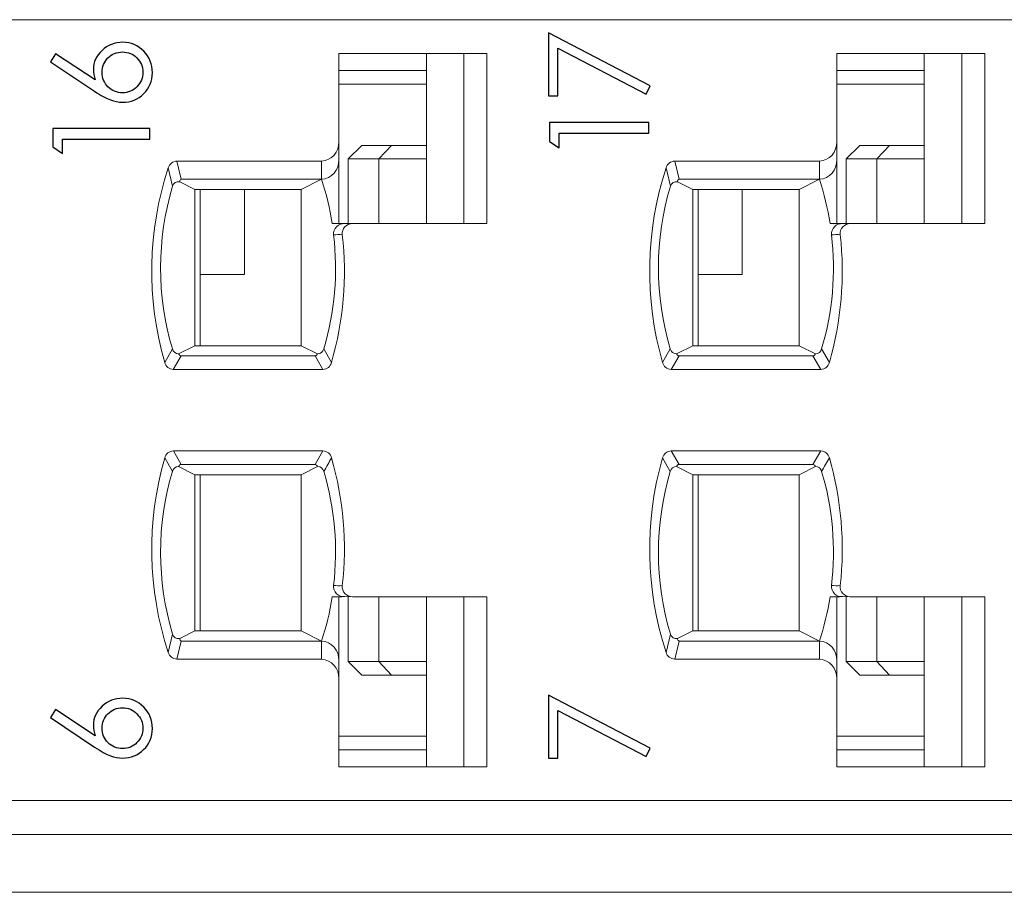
# Model space of a CAD drawing. Header units: millimetres. Extents: x 0 to 427, y 0 to 299.
# Tile 32 of 38: x 180 to 195, y 226 to 239. Entities that reach past the tile are written whole.
import ezdxf

# ---------------------------------------------------------------- set-up
doc = ezdxf.new("R2010")
doc.units = ezdxf.units.MM
doc.header["$LTSCALE"] = 23.1
doc.header["$MEASUREMENT"] = 0
doc.layers.get('0').update_dxf_attribs({"lineweight": 18})
doc.layers.add('1_6', color=7, linetype='Continuous', lineweight=18)
doc.layers.add('layer 1', color=7, linetype='Continuous')

msp = doc.modelspace()

# ---------------------------------------------------------------- linework, layer by layer
at = {"color": 7, "linetype": 'Continuous', "lineweight": 0}
msp.add_line((110.541, 226.369), (207.138, 226.369), dxfattribs=at)
at = {"layer": '1_6', "color": 7, "linetype": 'Continuous', "lineweight": 0}
for p, q in [((202.645, 239.219), (134.96, 239.219)), ((134.96, 227.719), (202.645, 227.719)), ((134.618, 227.219), (204.236, 227.219))]:
    msp.add_line(p, q, dxfattribs=at)
at = {"layer": 'layer 1', "color": 6}
for points, knots in [([(188.223, 238.1), (188.223, 238.1), (188.223, 239.027), (188.223, 239.027), (188.223, 239.027), (188.223, 239.027), (189.723, 238.244), (189.723, 238.244), (189.723, 238.244), (189.723, 238.244), (189.662, 238.124), (189.662, 238.124), (189.662, 238.124), (189.662, 238.124), (188.361, 238.801), (188.361, 238.801), (188.361, 238.801), (188.361, 238.801), (188.361, 238.1), (188.361, 238.1), (188.361, 238.1), (188.361, 238.1), (188.223, 238.1), (188.223, 238.1)], [0, 0, 0, 0, 0.142857, 0.142857, 0.142857, 0.142857, 0.285714, 0.285714, 0.285714, 0.285714, 0.428571, 0.428571, 0.428571, 0.428571, 0.571429, 0.571429, 0.571429, 0.571429, 0.714286, 0.714286, 0.714286, 0.714286, 1, 1, 1, 1]), ([(180.893, 238.601), (180.893, 238.601), (180.968, 238.718), (180.968, 238.718), (180.968, 238.718), (180.968, 238.718), (181.553, 238.332), (181.553, 238.332), (181.553, 238.332), (181.535, 238.387), (181.525, 238.439), (181.525, 238.488), (181.525, 238.488), (181.525, 238.594), (181.568, 238.687), (181.652, 238.766), (181.652, 238.766), (181.736, 238.846), (181.838, 238.886), (181.957, 238.886), (181.957, 238.886), (182.08, 238.886), (182.184, 238.842), (182.268, 238.755), (182.268, 238.755), (182.351, 238.668), (182.393, 238.563), (182.393, 238.438), (182.393, 238.438), (182.393, 238.314), (182.35, 238.211), (182.265, 238.129), (182.265, 238.129), (182.181, 238.046), (182.077, 238.004), (181.955, 238.004), (181.955, 238.004), (181.897, 238.004), (181.837, 238.016), (181.775, 238.038), (181.775, 238.038), (181.713, 238.061), (181.635, 238.104), (181.539, 238.167), (181.539, 238.167), (181.539, 238.167), (180.893, 238.601), (180.893, 238.601)], [0, 0, 0, 0, 0.076923, 0.076923, 0.076923, 0.076923, 0.153846, 0.153846, 0.153846, 0.153846, 0.230769, 0.230769, 0.230769, 0.230769, 0.307692, 0.307692, 0.307692, 0.307692, 0.384615, 0.384615, 0.384615, 0.384615, 0.461538, 0.461538, 0.461538, 0.461538, 0.538462, 0.538462, 0.538462, 0.538462, 0.615385, 0.615385, 0.615385, 0.615385, 0.692308, 0.692308, 0.692308, 0.692308, 0.769231, 0.769231, 0.769231, 0.769231, 0.846154, 0.846154, 0.846154, 0.846154, 1, 1, 1, 1]), ([(181.953, 238.744), (181.87, 238.744), (181.799, 238.715), (181.74, 238.657), (181.74, 238.657), (181.682, 238.598), (181.653, 238.527), (181.653, 238.444), (181.653, 238.444), (181.653, 238.36), (181.682, 238.289), (181.74, 238.231), (181.74, 238.231), (181.799, 238.173), (181.87, 238.143), (181.953, 238.143), (181.953, 238.143), (182.037, 238.143), (182.108, 238.173), (182.166, 238.232), (182.166, 238.232), (182.224, 238.291), (182.254, 238.362), (182.254, 238.444), (182.254, 238.444), (182.254, 238.526), (182.224, 238.597), (182.166, 238.656), (182.166, 238.656), (182.108, 238.715), (182.037, 238.744), (181.953, 238.744)], [0, 0, 0, 0, 0.111111, 0.111111, 0.111111, 0.111111, 0.222222, 0.222222, 0.222222, 0.222222, 0.333333, 0.333333, 0.333333, 0.333333, 0.444444, 0.444444, 0.444444, 0.444444, 0.555556, 0.555556, 0.555556, 0.555556, 0.666667, 0.666667, 0.666667, 0.666667, 0.777778, 0.777778, 0.777778, 0.777778, 1, 1, 1, 1]), ([(180.929, 237.345), (180.929, 237.345), (180.929, 237.617), (180.929, 237.617), (180.929, 237.617), (180.929, 237.617), (182.357, 237.617), (182.357, 237.617), (182.357, 237.617), (182.357, 237.617), (182.357, 237.461), (182.357, 237.461), (182.357, 237.461), (182.357, 237.461), (181.068, 237.461), (181.068, 237.461), (181.068, 237.461), (181.068, 237.461), (181.068, 237.251), (181.068, 237.251), (181.068, 237.251), (181.068, 237.251), (180.929, 237.345), (180.929, 237.345)], [0, 0, 0, 0, 0.142857, 0.142857, 0.142857, 0.142857, 0.285714, 0.285714, 0.285714, 0.285714, 0.428571, 0.428571, 0.428571, 0.428571, 0.571429, 0.571429, 0.571429, 0.571429, 0.714286, 0.714286, 0.714286, 0.714286, 1, 1, 1, 1]), ([(188.241, 237.428), (188.241, 237.428), (188.241, 237.707), (188.241, 237.707), (188.241, 237.707), (188.241, 237.707), (189.704, 237.707), (189.704, 237.707), (189.704, 237.707), (189.704, 237.707), (189.704, 237.547), (189.704, 237.547), (189.704, 237.547), (189.704, 237.547), (188.384, 237.547), (188.384, 237.547), (188.384, 237.547), (188.384, 237.547), (188.384, 237.332), (188.384, 237.332), (188.384, 237.332), (188.384, 237.332), (188.241, 237.428), (188.241, 237.428)], [0, 0, 0, 0, 0.142857, 0.142857, 0.142857, 0.142857, 0.285714, 0.285714, 0.285714, 0.285714, 0.428571, 0.428571, 0.428571, 0.428571, 0.571429, 0.571429, 0.571429, 0.571429, 0.714286, 0.714286, 0.714286, 0.714286, 1, 1, 1, 1]), ([(180.893, 228.943), (180.893, 228.943), (180.968, 229.06), (180.968, 229.06), (180.968, 229.06), (180.968, 229.06), (181.553, 228.674), (181.553, 228.674), (181.553, 228.674), (181.535, 228.729), (181.525, 228.78), (181.525, 228.83), (181.525, 228.83), (181.525, 228.936), (181.568, 229.029), (181.652, 229.108), (181.652, 229.108), (181.736, 229.188), (181.838, 229.227), (181.957, 229.227), (181.957, 229.227), (182.08, 229.227), (182.184, 229.184), (182.267, 229.097), (182.267, 229.097), (182.351, 229.01), (182.393, 228.905), (182.393, 228.78), (182.393, 228.78), (182.393, 228.656), (182.35, 228.553), (182.265, 228.471), (182.265, 228.471), (182.181, 228.388), (182.077, 228.346), (181.955, 228.346), (181.955, 228.346), (181.897, 228.346), (181.837, 228.357), (181.775, 228.38), (181.775, 228.38), (181.713, 228.403), (181.635, 228.446), (181.539, 228.509), (181.539, 228.509), (181.539, 228.509), (180.893, 228.943), (180.893, 228.943)], [0, 0, 0, 0, 0.076923, 0.076923, 0.076923, 0.076923, 0.153846, 0.153846, 0.153846, 0.153846, 0.230769, 0.230769, 0.230769, 0.230769, 0.307692, 0.307692, 0.307692, 0.307692, 0.384615, 0.384615, 0.384615, 0.384615, 0.461538, 0.461538, 0.461538, 0.461538, 0.538462, 0.538462, 0.538462, 0.538462, 0.615385, 0.615385, 0.615385, 0.615385, 0.692308, 0.692308, 0.692308, 0.692308, 0.769231, 0.769231, 0.769231, 0.769231, 0.846154, 0.846154, 0.846154, 0.846154, 1, 1, 1, 1]), ([(188.223, 228.346), (188.223, 228.346), (188.223, 229.273), (188.223, 229.273), (188.223, 229.273), (188.223, 229.273), (189.723, 228.491), (189.723, 228.491), (189.723, 228.491), (189.723, 228.491), (189.662, 228.37), (189.662, 228.37), (189.662, 228.37), (189.662, 228.37), (188.361, 229.047), (188.361, 229.047), (188.361, 229.047), (188.361, 229.047), (188.361, 228.346), (188.361, 228.346), (188.361, 228.346), (188.361, 228.346), (188.223, 228.346), (188.223, 228.346)], [0, 0, 0, 0, 0.142857, 0.142857, 0.142857, 0.142857, 0.285714, 0.285714, 0.285714, 0.285714, 0.428571, 0.428571, 0.428571, 0.428571, 0.571429, 0.571429, 0.571429, 0.571429, 0.714286, 0.714286, 0.714286, 0.714286, 1, 1, 1, 1]), ([(181.953, 229.086), (181.869, 229.086), (181.799, 229.057), (181.74, 228.999), (181.74, 228.999), (181.682, 228.94), (181.653, 228.869), (181.653, 228.786), (181.653, 228.786), (181.653, 228.702), (181.682, 228.631), (181.74, 228.573), (181.74, 228.573), (181.799, 228.515), (181.869, 228.485), (181.953, 228.485), (181.953, 228.485), (182.037, 228.485), (182.108, 228.515), (182.166, 228.574), (182.166, 228.574), (182.224, 228.633), (182.253, 228.704), (182.253, 228.786), (182.253, 228.786), (182.253, 228.868), (182.224, 228.939), (182.166, 228.998), (182.166, 228.998), (182.108, 229.057), (182.037, 229.086), (181.953, 229.086)], [0, 0, 0, 0, 0.111111, 0.111111, 0.111111, 0.111111, 0.222222, 0.222222, 0.222222, 0.222222, 0.333333, 0.333333, 0.333333, 0.333333, 0.444444, 0.444444, 0.444444, 0.444444, 0.555556, 0.555556, 0.555556, 0.555556, 0.666667, 0.666667, 0.666667, 0.666667, 0.777778, 0.777778, 0.777778, 0.777778, 1, 1, 1, 1])]:
    msp.add_open_spline(points, degree=3, knots=knots, dxfattribs=at)
at = {"layer": 'layer 1', "lineweight": 0}
for points in [[(185.138, 237.423), (185.138, 237.423), (185.138, 238.719), (185.138, 238.719)], [(185.138, 238.719), (185.138, 238.719), (187.317, 238.719), (187.317, 238.719)], [(186.427, 236.219), (186.427, 236.219), (186.427, 238.719), (186.427, 238.719)], [(186.98, 238.719), (186.98, 238.719), (186.98, 236.219), (186.98, 236.219)], [(187.317, 238.719), (187.317, 238.719), (187.317, 236.219), (187.317, 236.219)], [(192.468, 237.423), (192.468, 237.423), (192.468, 238.719), (192.468, 238.719)], [(192.468, 238.719), (192.468, 238.719), (194.647, 238.719), (194.647, 238.719)], [(193.757, 236.219), (193.757, 236.219), (193.757, 238.719), (193.757, 238.719)], [(194.31, 238.719), (194.31, 238.719), (194.31, 236.219), (194.31, 236.219)], [(194.647, 238.719), (194.647, 238.719), (194.647, 236.219), (194.647, 236.219)], [(186.427, 238.469), (186.427, 238.469), (185.138, 238.469), (185.138, 238.469)], [(193.757, 238.469), (193.757, 238.469), (192.468, 238.469), (192.468, 238.469)], [(186.427, 238.269), (186.427, 238.269), (185.138, 238.269), (185.138, 238.269)], [(193.757, 238.269), (193.757, 238.269), (192.468, 238.269), (192.468, 238.269)], [(184.883, 237.136), (185.032, 237.145), (185.146, 237.273), (185.138, 237.423)], [(185.138, 237.156), (185.138, 237.156), (185.138, 237.423), (185.138, 237.423)], [(185.278, 237.169), (185.278, 237.169), (185.478, 237.369), (185.478, 237.369)], [(185.478, 237.369), (185.478, 237.369), (185.916, 237.369), (185.916, 237.369)], [(185.916, 237.369), (185.916, 237.369), (185.728, 237.169), (185.728, 237.169)], [(185.916, 237.369), (185.916, 237.369), (186.427, 237.369), (186.427, 237.369)], [(192.213, 237.136), (192.362, 237.145), (192.476, 237.273), (192.468, 237.423)], [(192.468, 237.156), (192.468, 237.156), (192.468, 237.423), (192.468, 237.423)], [(192.608, 237.169), (192.608, 237.169), (192.808, 237.369), (192.808, 237.369)], [(192.808, 237.369), (192.808, 237.369), (193.246, 237.369), (193.246, 237.369)], [(193.246, 237.369), (193.246, 237.369), (193.058, 237.169), (193.058, 237.169)], [(193.246, 237.369), (193.246, 237.369), (193.757, 237.369), (193.757, 237.369)], [(185.728, 237.169), (185.728, 237.169), (185.278, 237.169), (185.278, 237.169)], [(185.278, 236.216), (185.278, 236.216), (185.278, 237.169), (185.278, 237.169)], [(185.728, 237.169), (185.728, 237.169), (186.427, 237.169), (186.427, 237.169)], [(185.728, 237.169), (185.728, 237.169), (185.728, 236.217), (185.728, 236.217)], [(193.058, 237.169), (193.058, 237.169), (192.608, 237.169), (192.608, 237.169)], [(192.608, 236.216), (192.608, 236.216), (192.608, 237.169), (192.608, 237.169)], [(193.058, 237.169), (193.058, 237.169), (193.757, 237.169), (193.757, 237.169)], [(193.058, 237.169), (193.058, 237.169), (193.058, 236.217), (193.058, 236.217)], [(182.626, 237.037), (182.322, 236.109), (182.304, 235.111), (182.575, 234.172)], [(182.754, 237.136), (182.694, 237.134), (182.643, 237.094), (182.626, 237.037)], [(182.691, 236.766), (182.691, 236.766), (182.626, 237.037), (182.626, 237.037)], [(182.754, 237.136), (182.754, 237.136), (184.883, 237.136), (184.883, 237.136)], [(182.819, 236.869), (182.819, 236.869), (182.754, 237.136), (182.754, 237.136)], [(184.883, 236.869), (185.032, 236.879), (185.146, 237.007), (185.138, 237.156)], [(184.883, 236.869), (184.883, 236.869), (184.883, 237.136), (184.883, 237.136)], [(185.138, 237.156), (185.138, 237.156), (185.138, 236.22), (185.138, 236.22)], [(189.956, 237.037), (189.652, 236.109), (189.634, 235.111), (189.905, 234.172)], [(190.084, 237.136), (190.024, 237.134), (189.973, 237.094), (189.956, 237.037)], [(190.021, 236.766), (190.021, 236.766), (189.956, 237.037), (189.956, 237.037)], [(190.084, 237.136), (190.084, 237.136), (192.213, 237.136), (192.213, 237.136)], [(190.149, 236.869), (190.149, 236.869), (190.084, 237.136), (190.084, 237.136)], [(192.213, 236.869), (192.362, 236.879), (192.476, 237.007), (192.468, 237.156)], [(192.213, 236.869), (192.213, 236.869), (192.213, 237.136), (192.213, 237.136)], [(192.468, 237.156), (192.468, 237.156), (192.468, 236.22), (192.468, 236.22)], [(182.819, 236.869), (182.804, 236.864), (182.794, 236.849), (182.796, 236.833)], [(182.819, 236.869), (182.819, 236.869), (184.883, 236.869), (184.883, 236.869)], [(184.883, 236.869), (184.883, 236.869), (184.586, 236.719), (184.586, 236.719)], [(185.041, 236.219), (185.006, 236.44), (184.953, 236.657), (184.883, 236.869)], [(190.149, 236.869), (190.134, 236.864), (190.124, 236.849), (190.126, 236.833)], [(190.149, 236.869), (190.149, 236.869), (192.213, 236.869), (192.213, 236.869)], [(192.213, 236.869), (192.213, 236.869), (191.916, 236.719), (191.916, 236.719)], [(192.371, 236.219), (192.336, 236.44), (192.283, 236.657), (192.213, 236.869)], [(182.691, 236.766), (182.456, 235.985), (182.455, 235.153), (182.689, 234.371)], [(182.796, 236.833), (182.748, 236.843), (182.701, 236.814), (182.691, 236.766)], [(182.796, 236.833), (182.796, 236.833), (183.02, 236.719), (183.02, 236.719)], [(190.021, 236.766), (189.786, 235.985), (189.785, 235.153), (190.019, 234.371)], [(190.126, 236.833), (190.078, 236.843), (190.031, 236.814), (190.021, 236.766)], [(190.126, 236.833), (190.126, 236.833), (190.35, 236.719), (190.35, 236.719)], [(184.586, 236.719), (184.586, 236.719), (183.02, 236.719), (183.02, 236.719)], [(183.02, 234.419), (183.02, 234.419), (183.02, 236.719), (183.02, 236.719)], [(183.098, 236.719), (183.098, 236.719), (183.098, 234.419), (183.098, 234.419)], [(183.748, 236.719), (183.748, 236.719), (183.748, 235.469), (183.748, 235.469)], [(184.586, 236.719), (184.586, 236.719), (184.586, 234.419), (184.586, 234.419)], [(191.916, 236.719), (191.916, 236.719), (190.35, 236.719), (190.35, 236.719)], [(190.35, 234.419), (190.35, 234.419), (190.35, 236.719), (190.35, 236.719)], [(190.428, 234.419), (190.428, 234.419), (190.428, 236.719), (190.428, 236.719)], [(191.078, 236.719), (191.078, 236.719), (191.078, 235.469), (191.078, 235.469)], [(191.916, 236.719), (191.916, 236.719), (191.916, 234.419), (191.916, 234.419)], [(185.228, 236.216), (185.165, 236.22), (185.103, 236.221), (185.041, 236.219)], [(185.228, 236.216), (185.228, 236.216), (185.34, 236.217), (185.34, 236.217)], [(187.317, 236.219), (187.317, 236.219), (185.34, 236.217), (185.34, 236.217)], [(192.558, 236.216), (192.495, 236.22), (192.433, 236.221), (192.371, 236.219)], [(192.558, 236.216), (192.558, 236.216), (192.67, 236.217), (192.67, 236.217)], [(194.647, 236.219), (194.647, 236.219), (192.67, 236.217), (192.67, 236.217)], [(184.917, 234.371), (185.08, 234.915), (185.129, 235.487), (185.061, 236.05)], [(185.031, 234.172), (185.206, 234.783), (185.261, 235.422), (185.19, 236.053)], [(185.19, 236.053), (185.147, 236.057), (185.104, 236.056), (185.061, 236.05)], [(192.247, 234.371), (192.41, 234.915), (192.459, 235.487), (192.391, 236.05)], [(192.361, 234.172), (192.536, 234.783), (192.591, 235.422), (192.52, 236.053)], [(192.52, 236.053), (192.477, 236.057), (192.434, 236.056), (192.391, 236.05)], [(183.748, 235.469), (183.748, 235.469), (183.098, 235.469), (183.098, 235.469)], [(191.078, 235.469), (191.078, 235.469), (190.428, 235.469), (190.428, 235.469)], [(183.02, 234.419), (183.02, 234.419), (182.78, 234.299), (182.78, 234.299)], [(183.02, 234.419), (183.02, 234.419), (184.586, 234.419), (184.586, 234.419)], [(184.826, 234.299), (184.826, 234.299), (184.586, 234.419), (184.586, 234.419)], [(190.35, 234.419), (190.35, 234.419), (190.11, 234.299), (190.11, 234.299)], [(190.35, 234.419), (190.35, 234.419), (191.916, 234.419), (191.916, 234.419)], [(192.156, 234.299), (192.156, 234.299), (191.916, 234.419), (191.916, 234.419)], [(182.689, 234.371), (182.689, 234.371), (182.575, 234.172), (182.575, 234.172)], [(182.689, 234.371), (182.7, 234.33), (182.737, 234.3), (182.78, 234.299)], [(182.818, 234.269), (182.818, 234.269), (182.701, 234.069), (182.701, 234.069)], [(182.78, 234.299), (182.785, 234.282), (182.8, 234.27), (182.818, 234.269)], [(182.818, 234.269), (182.818, 234.269), (184.788, 234.269), (184.788, 234.269)], [(184.788, 234.269), (184.806, 234.27), (184.821, 234.282), (184.826, 234.299)], [(184.788, 234.269), (184.788, 234.269), (184.904, 234.069), (184.904, 234.069)], [(184.826, 234.299), (184.869, 234.3), (184.906, 234.33), (184.917, 234.371)], [(185.031, 234.172), (185.031, 234.172), (184.917, 234.371), (184.917, 234.371)], [(190.019, 234.371), (190.019, 234.371), (189.905, 234.172), (189.905, 234.172)], [(190.019, 234.371), (190.03, 234.33), (190.067, 234.3), (190.11, 234.299)], [(190.148, 234.269), (190.148, 234.269), (190.031, 234.069), (190.031, 234.069)], [(190.11, 234.299), (190.115, 234.282), (190.13, 234.27), (190.148, 234.269)], [(190.148, 234.269), (190.148, 234.269), (192.118, 234.269), (192.118, 234.269)], [(192.118, 234.269), (192.136, 234.27), (192.151, 234.282), (192.156, 234.299)], [(192.118, 234.269), (192.118, 234.269), (192.234, 234.069), (192.234, 234.069)], [(192.156, 234.299), (192.199, 234.3), (192.236, 234.33), (192.247, 234.371)], [(192.361, 234.172), (192.361, 234.172), (192.247, 234.371), (192.247, 234.371)], [(182.575, 234.172), (182.59, 234.114), (182.641, 234.072), (182.701, 234.069)], [(184.904, 234.069), (184.964, 234.072), (185.016, 234.113), (185.031, 234.172)], [(189.905, 234.172), (189.92, 234.114), (189.971, 234.072), (190.031, 234.069)], [(192.234, 234.069), (192.294, 234.072), (192.346, 234.113), (192.361, 234.172)], [(184.904, 234.069), (184.904, 234.069), (182.701, 234.069), (182.701, 234.069)], [(192.234, 234.069), (192.234, 234.069), (190.031, 234.069), (190.031, 234.069)], [(182.703, 232.869), (182.642, 232.867), (182.59, 232.825), (182.575, 232.766)], [(182.703, 232.869), (182.703, 232.869), (184.905, 232.869), (184.905, 232.869)], [(182.818, 232.669), (182.818, 232.669), (182.703, 232.869), (182.703, 232.869)], [(184.788, 232.669), (184.788, 232.669), (184.905, 232.869), (184.905, 232.869)], [(185.031, 232.767), (185.016, 232.825), (184.965, 232.867), (184.905, 232.869)], [(190.033, 232.869), (189.972, 232.867), (189.92, 232.825), (189.905, 232.766)], [(190.033, 232.869), (190.033, 232.869), (192.235, 232.869), (192.235, 232.869)], [(190.148, 232.669), (190.148, 232.669), (190.033, 232.869), (190.033, 232.869)], [(192.118, 232.669), (192.118, 232.669), (192.235, 232.869), (192.235, 232.869)], [(192.361, 232.767), (192.346, 232.825), (192.295, 232.867), (192.235, 232.869)], [(182.575, 232.766), (182.304, 231.828), (182.322, 230.83), (182.626, 229.902)], [(182.575, 232.766), (182.575, 232.766), (182.689, 232.568), (182.689, 232.568)], [(182.818, 232.669), (182.8, 232.669), (182.785, 232.657), (182.78, 232.64)], [(184.788, 232.669), (184.788, 232.669), (182.818, 232.669), (182.818, 232.669)], [(184.826, 232.64), (184.821, 232.657), (184.806, 232.668), (184.788, 232.669)], [(184.917, 232.568), (184.956, 232.634), (184.994, 232.7), (185.031, 232.767)], [(185.19, 230.886), (185.261, 231.517), (185.206, 232.156), (185.031, 232.767)], [(189.905, 232.766), (189.634, 231.828), (189.652, 230.83), (189.956, 229.902)], [(189.905, 232.766), (189.905, 232.766), (190.019, 232.568), (190.019, 232.568)], [(190.148, 232.669), (190.13, 232.669), (190.115, 232.657), (190.11, 232.64)], [(192.118, 232.669), (192.118, 232.669), (190.148, 232.669), (190.148, 232.669)], [(192.156, 232.64), (192.151, 232.657), (192.136, 232.668), (192.118, 232.669)], [(192.247, 232.568), (192.286, 232.634), (192.324, 232.7), (192.361, 232.767)], [(192.52, 230.886), (192.591, 231.517), (192.536, 232.156), (192.361, 232.767)], [(182.689, 232.568), (182.455, 231.786), (182.456, 230.953), (182.691, 230.172)], [(182.78, 232.64), (182.737, 232.638), (182.7, 232.609), (182.689, 232.568)], [(182.78, 232.64), (182.78, 232.64), (183.02, 232.519), (183.02, 232.519)], [(184.586, 232.519), (184.586, 232.519), (183.02, 232.519), (183.02, 232.519)], [(183.02, 230.219), (183.02, 230.219), (183.02, 232.519), (183.02, 232.519)], [(183.098, 230.219), (183.098, 230.219), (183.098, 232.519), (183.098, 232.519)], [(184.586, 232.519), (184.586, 232.519), (184.826, 232.64), (184.826, 232.64)], [(184.586, 230.219), (184.586, 230.219), (184.586, 232.519), (184.586, 232.519)], [(184.917, 232.568), (184.906, 232.609), (184.869, 232.638), (184.826, 232.64)], [(185.061, 230.889), (185.129, 231.452), (185.08, 232.024), (184.917, 232.568)], [(190.019, 232.568), (189.785, 231.786), (189.786, 230.953), (190.021, 230.172)], [(190.11, 232.64), (190.067, 232.638), (190.03, 232.609), (190.019, 232.568)], [(190.11, 232.64), (190.11, 232.64), (190.35, 232.519), (190.35, 232.519)], [(191.916, 232.519), (191.916, 232.519), (190.35, 232.519), (190.35, 232.519)], [(190.35, 230.219), (190.35, 230.219), (190.35, 232.519), (190.35, 232.519)], [(190.428, 230.219), (190.428, 230.219), (190.428, 232.519), (190.428, 232.519)], [(191.916, 232.519), (191.916, 232.519), (192.156, 232.64), (192.156, 232.64)], [(191.916, 230.219), (191.916, 230.219), (191.916, 232.519), (191.916, 232.519)], [(192.247, 232.568), (192.236, 232.609), (192.199, 232.638), (192.156, 232.64)], [(192.391, 230.889), (192.459, 231.452), (192.41, 232.024), (192.247, 232.568)], [(185.061, 230.889), (185.104, 230.883), (185.147, 230.882), (185.19, 230.886)], [(192.391, 230.889), (192.434, 230.883), (192.477, 230.882), (192.52, 230.886)], [(184.883, 230.069), (184.953, 230.281), (185.006, 230.499), (185.041, 230.719)], [(185.041, 230.719), (185.103, 230.718), (185.166, 230.719), (185.228, 230.723)], [(185.138, 229.782), (185.138, 229.782), (185.138, 230.719), (185.138, 230.719)], [(185.339, 230.722), (185.339, 230.722), (185.228, 230.723), (185.228, 230.723)], [(185.278, 229.769), (185.278, 229.769), (185.278, 230.722), (185.278, 230.722)], [(185.339, 230.722), (185.339, 230.722), (187.317, 230.72), (187.317, 230.72)], [(185.728, 229.769), (185.728, 229.769), (185.728, 230.722), (185.728, 230.722)], [(186.427, 228.219), (186.427, 228.219), (186.427, 230.719), (186.427, 230.719)], [(186.98, 228.219), (186.98, 228.219), (186.98, 230.719), (186.98, 230.719)], [(187.317, 230.72), (187.317, 230.72), (187.317, 228.219), (187.317, 228.219)], [(192.213, 230.069), (192.283, 230.281), (192.336, 230.499), (192.371, 230.719)], [(192.371, 230.719), (192.433, 230.718), (192.496, 230.719), (192.558, 230.723)], [(192.468, 229.782), (192.468, 229.782), (192.468, 230.719), (192.468, 230.719)], [(192.669, 230.722), (192.669, 230.722), (192.558, 230.723), (192.558, 230.723)], [(192.608, 229.769), (192.608, 229.769), (192.608, 230.722), (192.608, 230.722)], [(192.669, 230.722), (192.669, 230.722), (194.647, 230.72), (194.647, 230.72)], [(193.058, 229.769), (193.058, 229.769), (193.058, 230.722), (193.058, 230.722)], [(193.757, 228.219), (193.757, 228.219), (193.757, 230.719), (193.757, 230.719)], [(194.31, 228.219), (194.31, 228.219), (194.31, 230.719), (194.31, 230.719)], [(194.647, 230.72), (194.647, 230.72), (194.647, 228.219), (194.647, 228.219)], [(183.02, 230.219), (183.02, 230.219), (182.796, 230.106), (182.796, 230.106)], [(183.02, 230.219), (183.02, 230.219), (184.586, 230.219), (184.586, 230.219)], [(184.586, 230.219), (184.586, 230.219), (184.883, 230.069), (184.883, 230.069)], [(190.35, 230.219), (190.35, 230.219), (190.126, 230.106), (190.126, 230.106)], [(190.35, 230.219), (190.35, 230.219), (191.916, 230.219), (191.916, 230.219)], [(191.916, 230.219), (191.916, 230.219), (192.213, 230.069), (192.213, 230.069)], [(182.691, 230.172), (182.691, 230.172), (182.626, 229.902), (182.626, 229.902)], [(182.691, 230.172), (182.701, 230.125), (182.748, 230.095), (182.796, 230.106)], [(182.819, 230.069), (182.819, 230.069), (182.754, 229.803), (182.754, 229.803)], [(182.796, 230.106), (182.794, 230.09), (182.804, 230.075), (182.819, 230.069)], [(184.883, 230.069), (184.883, 230.069), (182.819, 230.069), (182.819, 230.069)], [(185.138, 229.783), (185.146, 229.932), (185.032, 230.06), (184.883, 230.069)], [(184.883, 230.069), (184.883, 230.069), (184.883, 229.803), (184.883, 229.803)], [(190.021, 230.172), (190.021, 230.172), (189.956, 229.902), (189.956, 229.902)], [(190.021, 230.172), (190.031, 230.125), (190.078, 230.095), (190.126, 230.106)], [(190.149, 230.069), (190.149, 230.069), (190.084, 229.803), (190.084, 229.803)], [(190.126, 230.106), (190.124, 230.09), (190.134, 230.075), (190.149, 230.069)], [(192.213, 230.069), (192.213, 230.069), (190.149, 230.069), (190.149, 230.069)], [(192.468, 229.783), (192.476, 229.932), (192.362, 230.06), (192.213, 230.069)], [(192.213, 230.069), (192.213, 230.069), (192.213, 229.803), (192.213, 229.803)], [(182.626, 229.902), (182.643, 229.845), (182.694, 229.804), (182.754, 229.803)], [(184.883, 229.803), (184.883, 229.803), (182.754, 229.803), (182.754, 229.803)], [(185.138, 229.516), (185.146, 229.665), (185.032, 229.793), (184.883, 229.803)], [(185.138, 229.782), (185.138, 229.782), (185.138, 229.516), (185.138, 229.516)], [(185.278, 229.769), (185.278, 229.769), (185.728, 229.769), (185.728, 229.769)], [(185.478, 229.569), (185.478, 229.569), (185.278, 229.769), (185.278, 229.769)], [(185.728, 229.769), (185.728, 229.769), (186.427, 229.769), (186.427, 229.769)], [(185.916, 229.569), (185.916, 229.569), (185.728, 229.769), (185.728, 229.769)], [(189.956, 229.902), (189.973, 229.845), (190.024, 229.804), (190.084, 229.803)], [(192.213, 229.803), (192.213, 229.803), (190.084, 229.803), (190.084, 229.803)], [(192.468, 229.516), (192.476, 229.665), (192.362, 229.793), (192.213, 229.803)], [(192.468, 229.782), (192.468, 229.782), (192.468, 229.516), (192.468, 229.516)], [(192.608, 229.769), (192.608, 229.769), (193.058, 229.769), (193.058, 229.769)], [(192.808, 229.569), (192.808, 229.569), (192.608, 229.769), (192.608, 229.769)], [(193.058, 229.769), (193.058, 229.769), (193.757, 229.769), (193.757, 229.769)], [(193.246, 229.569), (193.246, 229.569), (193.058, 229.769), (193.058, 229.769)], [(185.138, 228.219), (185.138, 228.219), (185.138, 229.516), (185.138, 229.516)], [(185.916, 229.569), (185.916, 229.569), (185.478, 229.569), (185.478, 229.569)], [(186.427, 229.569), (186.427, 229.569), (185.916, 229.569), (185.916, 229.569)], [(192.468, 228.219), (192.468, 228.219), (192.468, 229.516), (192.468, 229.516)], [(193.246, 229.569), (193.246, 229.569), (192.808, 229.569), (192.808, 229.569)], [(193.757, 229.569), (193.757, 229.569), (193.246, 229.569), (193.246, 229.569)], [(186.427, 228.669), (186.427, 228.669), (185.138, 228.669), (185.138, 228.669)], [(193.757, 228.669), (193.757, 228.669), (192.468, 228.669), (192.468, 228.669)], [(186.427, 228.469), (186.427, 228.469), (185.138, 228.469), (185.138, 228.469)], [(193.757, 228.469), (193.757, 228.469), (192.468, 228.469), (192.468, 228.469)], [(187.317, 228.219), (187.317, 228.219), (185.138, 228.219), (185.138, 228.219)], [(194.647, 228.219), (194.647, 228.219), (192.468, 228.219), (192.468, 228.219)]]:
    msp.add_open_spline(points, degree=3, dxfattribs=at)
for points in [[(185.228, 236.216), (185.183, 236.22), (185.138, 236.203), (185.106, 236.171), (185.106, 236.171), (185.074, 236.139), (185.058, 236.095), (185.061, 236.05)], [(185.34, 236.217), (185.297, 236.218), (185.256, 236.2), (185.228, 236.169), (185.228, 236.169), (185.199, 236.138), (185.185, 236.095), (185.19, 236.053)], [(192.558, 236.216), (192.513, 236.22), (192.468, 236.203), (192.436, 236.171), (192.436, 236.171), (192.404, 236.139), (192.388, 236.095), (192.391, 236.05)], [(192.67, 236.217), (192.627, 236.218), (192.586, 236.2), (192.558, 236.169), (192.558, 236.169), (192.529, 236.138), (192.515, 236.095), (192.52, 236.053)], [(185.061, 230.889), (185.058, 230.843), (185.074, 230.799), (185.106, 230.767), (185.106, 230.767), (185.138, 230.735), (185.183, 230.719), (185.228, 230.723)], [(185.19, 230.886), (185.185, 230.844), (185.199, 230.801), (185.228, 230.77), (185.228, 230.77), (185.256, 230.738), (185.297, 230.721), (185.339, 230.722)], [(192.391, 230.889), (192.388, 230.843), (192.404, 230.799), (192.436, 230.767), (192.436, 230.767), (192.468, 230.735), (192.513, 230.719), (192.558, 230.723)], [(192.52, 230.886), (192.515, 230.844), (192.529, 230.801), (192.558, 230.77), (192.558, 230.77), (192.586, 230.738), (192.627, 230.721), (192.669, 230.722)]]:
    msp.add_open_spline(points, degree=3, knots=[0, 0, 0, 0, 0.333333, 0.333333, 0.333333, 0.333333, 1, 1, 1, 1], dxfattribs=at)

doc.saveas('drawing.dxf')
